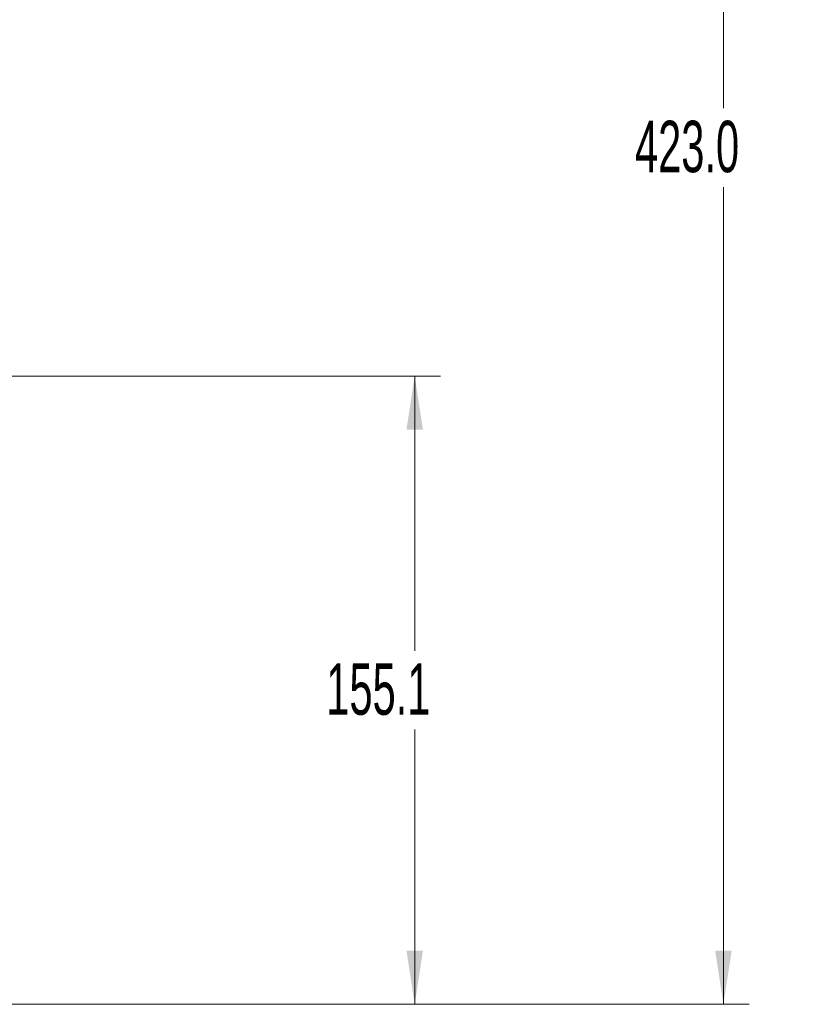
# Model space of a CAD drawing. Header units: millimetres. Extents: x 0 to 1118, y 0 to 864.
# Tile 143 of 248: x 414 to 463, y 428 to 488. Entities that reach past the tile are written whole.
import ezdxf

# ---------------------------------------------------------------- set-up
doc = ezdxf.new("R2010")
doc.units = ezdxf.units.MM
doc.styles.add('SLDTEXTSTYLE3', font='TXT', dxfattribs={"width": 0.605})
doc.dimstyles.new('SLDDIMSTYLE1', dxfattribs={"dimtxt": 3.175, "dimasz": 3.302, "dimexe": 0, "dimexo": 0.0625, "dimgap": 0.79375, "dimtad": 0, "dimtih": 1, "dimtoh": 1, "dimdec": 1, "dimlfac": 4, "dimrnd": 1e-09, "dimzin": 12, "dimdsep": 46, "dimtxsty": 'SLDTEXTSTYLE3', "dimsah": 1, "dimcen": 0.09, "dimadec": 0, "dimazin": 3, "dimtfac": 1, "dimtofl": 0, "dimtmove": 0, "dimatfit": 3, "dimfxl": 1, "dimfrac": 2, "dimtolj": 1, "dimtzin": 12, "dimarcsym": 0})
doc.dimstyles.new('SLDDIMSTYLE2', dxfattribs={"dimtxt": 3.175, "dimasz": 3.302, "dimexe": 0, "dimexo": 0.0625, "dimgap": 0.79375, "dimtad": 0, "dimtih": 1, "dimtoh": 1, "dimdec": 1, "dimlfac": 4, "dimrnd": 1e-09, "dimzin": 4, "dimdsep": 46, "dimtxsty": 'SLDTEXTSTYLE3', "dimsah": 1, "dimcen": 0.09, "dimadec": 0, "dimazin": 1, "dimtfac": 1, "dimtofl": 0, "dimtmove": 0, "dimatfit": 3, "dimfxl": 1, "dimfrac": 2, "dimtolj": 1, "dimtzin": 12, "dimarcsym": 0})

# ---------------------------------------------------------------- blocks, each defined once
blk = doc.blocks.new('_D')
at = {"color": 7, "linetype": 'Continuous', "lineweight": 0}
for p, q in [((289.561, 466.355), (439.976, 466.355)), ((438.376, 466.355), (438.376, 449.404)), ((438.376, 427.58), (438.376, 444.531)), ((376.919, 427.58), (439.976, 427.58))]:
    blk.add_line(p, q, dxfattribs=at)
for points in [[(438.376, 466.355), (437.868, 463.053), (438.884, 463.053)], [(438.376, 427.58), (438.884, 430.882), (437.868, 430.882)]]:
    blk.add_solid(points, dxfattribs=at)
at = {"color": 7, "linetype": 'Continuous', "lineweight": 0, "insert": (432.919, 448.624), "char_height": 3.175, "attachment_point": 1, "style": 'SLDTEXTSTYLE3'}
blk.add_mtext('155.1', dxfattribs=at)
blk = doc.blocks.new('_D_1')
at = {"color": 7, "linetype": 'Continuous', "lineweight": 0}
for p, q in [((365.399, 533.33), (459.026, 533.33)), ((457.426, 533.33), (457.426, 482.891)), ((457.426, 427.58), (457.426, 478.019)), ((376.919, 427.58), (459.026, 427.58))]:
    blk.add_line(p, q, dxfattribs=at)
for points in [[(457.426, 533.33), (456.918, 530.028), (457.934, 530.028)], [(457.426, 427.58), (457.934, 430.882), (456.918, 430.882)]]:
    blk.add_solid(points, dxfattribs=at)
at = {"color": 7, "linetype": 'Continuous', "lineweight": 0, "insert": (451.969, 482.111), "char_height": 3.175, "attachment_point": 1, "style": 'SLDTEXTSTYLE3'}
blk.add_mtext('423.0', dxfattribs=at)

msp = doc.modelspace()

# ---------------------------------------------------------------- dimensions: what is measured, and where the dimension line sits
at = {"color": 7, "linetype": 'Continuous', "lineweight": 0}
for base, p1, dimstyle, picture, middle in [((457.426, 427.58), (363.799, 533.33), 'SLDDIMSTYLE2', '_D_1', (457.426, 480.455)), ((438.376, 427.58), (287.961, 466.355), 'SLDDIMSTYLE1', '_D', (438.376, 446.967))]:
    dim = msp.add_linear_dim(base=base, p1=p1, p2=(375.319, 427.58), angle=90, dimstyle=dimstyle, dxfattribs=at)
    dim.commit()
    dim.dimension.update_dxf_attribs({"geometry": picture, "text_midpoint": middle, "dimtype": 160})

doc.saveas('drawing.dxf')
